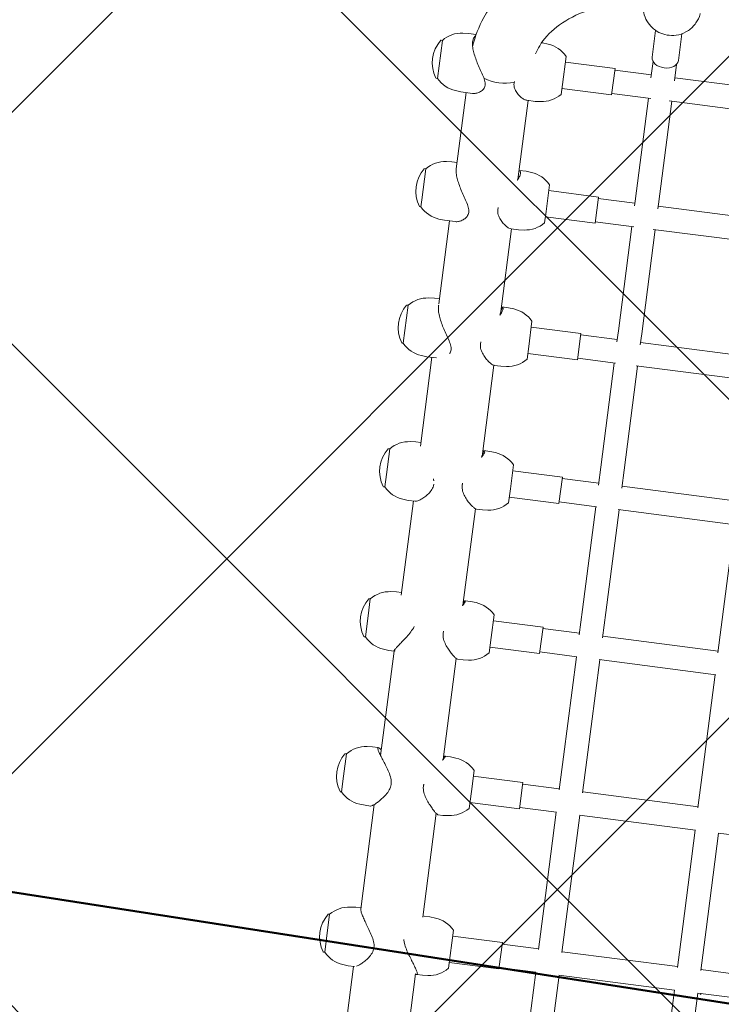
# Model space of a CAD drawing. Header units: metres. Extents: x 5509548 to 5517943, y 5680530 to 5684871.
# Tile 41 of 256: x 5516083.342 to 5516083.818, y 5683295.998 to 5683296.666. Entities that reach past the tile are written whole.
import ezdxf
from ezdxf import colors
from ezdxf.entities.mleader import LeaderData, LeaderLine
from ezdxf.math import Vec2, Vec3

# ---------------------------------------------------------------- set-up
doc = ezdxf.new("R2010")
doc.units = ezdxf.units.M
doc.layers.get('0').update_dxf_attribs({"linetype": 'CONTINUOUS', "lineweight": 18})
for name, color, linetype in [('A-Nasadzenia', 7, 'CONTINUOUS'), ('A-Nawierzchnie', 41, 'CONTINUOUS'), ('A-Plac-Zabaw', 81, 'CONTINUOUS'), ('org', 1, 'CONTINUOUS')]:
    doc.layers.add(name, color=color, linetype=linetype)
doc.styles.get("Standard").update_dxf_attribs({"font": 'simplex.shx'})

# ---------------------------------------------------------------- blocks, each defined once
blk = doc.blocks.new('A$C615C02F7')
at = {"lineweight": 0}
for p, q in [((1233.264488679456, 307.7746992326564), (1233.264488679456, 307.6853169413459)), ((1234.201008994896, 307.685316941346), (1233.264488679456, 307.685316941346)), ((1235.864488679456, 307.685316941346), (1234.201008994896, 307.685316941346)), ((1235.864488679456, 307.7746992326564), (1235.864488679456, 307.6853169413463)), ((1244.209283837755, 308.0346992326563), (1244.209283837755, 307.9453169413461)), ((1245.27351293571, 307.9453169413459), (1244.209283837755, 307.9453169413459)), ((1246.809283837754, 307.9453169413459), (1245.27351293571, 307.9453169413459)), ((1246.809283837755, 308.0346992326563), (1246.809283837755, 307.9453169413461)), ((1254.846270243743, 307.7746992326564), (1254.846270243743, 307.6853169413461)), ((1256.293264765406, 307.685316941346), (1254.846270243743, 307.685316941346)), ((1257.446270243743, 307.685316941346), (1256.293264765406, 307.685316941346)), ((1257.446270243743, 307.7746992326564), (1257.446270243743, 307.6853169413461)), ((1265.110968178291, 307.7746992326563), (1265.110968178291, 307.6853169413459)), ((1265.95732684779, 307.6853169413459), (1265.110968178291, 307.6853169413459)), ((1267.710968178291, 307.6853169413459), (1265.95732684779, 307.6853169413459)), ((1267.710968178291, 307.7746992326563), (1267.710968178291, 307.6853169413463)), ((1274.941154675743, 307.7746992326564), (1274.941154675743, 307.6853169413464)), ((1277.541154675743, 307.685316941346), (1274.941154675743, 307.685316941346)), ((1277.541154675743, 307.7746992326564), (1277.541154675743, 307.6853169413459)), ((1284.277240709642, 307.7746992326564), (1284.277240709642, 307.6853169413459)), ((1284.757330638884, 307.685316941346), (1284.277240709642, 307.685316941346)), ((1286.877240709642, 307.685316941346), (1284.757330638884, 307.685316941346)), ((1286.877240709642, 307.7746992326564), (1286.877240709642, 307.6853169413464)), ((1293.062632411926, 307.7746992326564), (1293.062632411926, 307.6853169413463)), ((1295.662632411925, 307.685316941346), (1293.062632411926, 307.685316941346)), ((1295.662632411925, 307.7746992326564), (1295.662632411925, 307.6853169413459)), ((1232.597426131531, 306.3617937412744), (1232.564488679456, 305.985316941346)), ((1236.531551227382, 306.3617937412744), (1236.564488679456, 305.985316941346)), ((1243.542221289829, 306.6217937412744), (1243.509283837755, 306.2453169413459)), ((1243.509283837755, 305.8658869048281), (1243.509283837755, 306.2453169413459)), ((1247.47634638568, 306.6217937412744), (1247.509283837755, 306.2453169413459)), ((1247.509283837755, 305.8658869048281), (1247.509283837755, 306.2453169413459)), ((1254.179207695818, 306.3617937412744), (1254.146270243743, 305.9853169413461)), ((1258.113332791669, 306.3617937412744), (1258.146270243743, 305.9853169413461)), ((1264.443905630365, 306.3617937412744), (1264.410968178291, 305.985316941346)), ((1268.378030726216, 306.3617937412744), (1268.410968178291, 305.985316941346)), ((1274.274092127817, 306.3617937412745), (1274.241154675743, 305.985316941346)), ((1278.208217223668, 306.3617937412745), (1278.241154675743, 305.985316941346)), ((1283.610178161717, 306.3617937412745), (1283.577240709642, 305.985316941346)), ((1287.544303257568, 306.3617937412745), (1287.577240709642, 305.985316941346)), ((1292.395569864, 306.3617937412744), (1292.362632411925, 305.9853169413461)), ((1296.329694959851, 306.3617937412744), (1296.362632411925, 305.9853169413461)), ((1232.564488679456, 305.6353169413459), (1225.337583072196, 305.6353169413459)), ((1232.564488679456, 305.5688316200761), (1232.564488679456, 305.985316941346)), ((1243.644857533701, 305.6353169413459), (1236.486692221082, 305.6353169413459)), ((1236.564488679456, 305.6353169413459), (1236.564488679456, 305.985316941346)), ((1254.146270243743, 305.6353169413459), (1246.992866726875, 305.6353169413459)), ((1254.146270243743, 305.6239232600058), (1254.146270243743, 305.985316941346)), ((1264.410968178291, 305.6353169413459), (1257.959515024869, 305.6353169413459)), ((1258.146270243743, 305.635316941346), (1258.146270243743, 305.985316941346)), ((1264.410968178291, 305.5243405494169), (1264.410968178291, 305.985316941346)), ((1274.241154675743, 305.6353169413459), (1268.153063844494, 305.6353169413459)), ((1268.410968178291, 305.6353169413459), (1268.410968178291, 305.985316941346)), ((1274.241154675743, 305.3311175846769), (1274.241154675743, 305.985316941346)), ((1283.577240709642, 305.6353169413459), (1277.901540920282, 305.6353169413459)), ((1278.241154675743, 305.635316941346), (1278.241154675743, 305.985316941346)), ((1283.577240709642, 305.248478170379), (1283.577240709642, 305.985316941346)), ((1292.362632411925, 305.6353169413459), (1287.145852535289, 305.6353169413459)), ((1287.577240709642, 305.635316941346), (1287.577240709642, 305.985316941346)), ((1292.362632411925, 305.1865380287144), (1292.362632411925, 305.985316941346)), ((1296.362632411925, 305.4573247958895), (1296.362632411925, 305.985316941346)), ((1225.265246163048, 301.3953169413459), (1232.595363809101, 301.3953169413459)), ((1236.486692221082, 301.3953169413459), (1243.586799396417, 301.3953169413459)), ((1247.270654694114, 301.3953169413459), (1254.186713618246, 301.3953169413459)), ((1257.828595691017, 301.3953169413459), (1264.42621788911, 301.3953169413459)), ((1268.004050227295, 301.3953169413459), (1274.243241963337, 301.3953169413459)), ((1274.241154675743, 301.3668652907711), (1274.241154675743, 300.9153169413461)), ((1277.735336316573, 301.3953169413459), (1283.577240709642, 301.3953169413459)), ((1278.241154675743, 301.3668652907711), (1278.241154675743, 300.9153169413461)), ((1283.577240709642, 301.4173151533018), (1283.577240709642, 300.9153169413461)), ((1286.963464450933, 301.3953169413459), (1292.362632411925, 301.3953169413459)), ((1287.577240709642, 301.395316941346), (1287.577240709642, 300.9153169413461)), ((1292.362632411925, 301.4769455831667), (1292.362632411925, 300.9153169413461)), ((1232.564488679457, 301.3044535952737), (1232.564488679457, 300.915316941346)), ((1232.597426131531, 300.5388401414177), (1232.564488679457, 300.915316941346)), ((1236.531551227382, 300.5388401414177), (1236.564488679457, 300.915316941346)), ((1236.564488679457, 301.3044535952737), (1236.564488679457, 300.915316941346)), ((1243.509283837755, 301.2754937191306), (1243.509283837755, 300.9153169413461)), ((1243.542221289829, 300.5388401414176), (1243.509283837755, 300.9153169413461)), ((1247.47634638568, 300.5388401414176), (1247.509283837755, 300.9153169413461)), ((1247.509283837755, 301.2754937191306), (1247.509283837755, 300.9153169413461)), ((1254.146270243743, 301.2955845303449), (1254.146270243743, 300.915316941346)), ((1254.179207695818, 300.5388401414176), (1254.146270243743, 300.915316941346)), ((1258.113332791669, 300.5388401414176), (1258.146270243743, 300.915316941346)), ((1258.146270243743, 301.2955845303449), (1258.146270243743, 300.915316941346)), ((1264.410968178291, 301.3261458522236), (1264.410968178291, 300.915316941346)), ((1264.443905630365, 300.5388401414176), (1264.410968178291, 300.915316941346)), ((1268.378030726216, 300.5388401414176), (1268.410968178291, 300.915316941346)), ((1268.410968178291, 301.3261458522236), (1268.410968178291, 300.915316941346)), ((1274.274092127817, 300.5388401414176), (1274.241154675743, 300.9153169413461)), ((1278.208217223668, 300.5388401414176), (1278.241154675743, 300.9153169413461)), ((1283.610178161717, 300.5388401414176), (1283.577240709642, 300.9153169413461)), ((1287.544303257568, 300.5388401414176), (1287.577240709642, 300.9153169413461)), ((1292.395569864, 300.5388401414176), (1292.362632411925, 300.9153169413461)), ((1296.329694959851, 300.5388401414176), (1296.362632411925, 300.9153169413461)), ((1296.362632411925, 300.9846767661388), (1296.362632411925, 300.9153169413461)), ((1233.264488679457, 299.215316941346), (1235.864488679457, 299.215316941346)), ((1233.664488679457, 295.8153169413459), (1233.664488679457, 299.215316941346)), ((1235.464488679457, 295.8153169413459), (1235.464488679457, 299.215316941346)), ((1244.209283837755, 299.215316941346), (1245.370341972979, 299.215316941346)), ((1244.609283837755, 295.8153169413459), (1244.609283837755, 299.215316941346)), ((1245.370341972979, 299.215316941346), (1246.809283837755, 299.215316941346)), ((1246.409283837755, 295.8153169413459), (1246.409283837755, 299.215316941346)), ((1254.846270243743, 299.215316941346), (1255.907190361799, 299.215316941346)), ((1255.246270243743, 295.8153169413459), (1255.246270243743, 299.215316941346)), ((1255.907190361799, 299.215316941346), (1257.446270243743, 299.215316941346)), ((1257.046270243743, 295.8153169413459), (1257.046270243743, 299.215316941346)), ((1265.110968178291, 299.215316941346), (1266.073199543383, 299.215316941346)), ((1265.510968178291, 295.8153169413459), (1265.510968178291, 299.215316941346)), ((1266.073199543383, 299.215316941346), (1267.710968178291, 299.215316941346)), ((1267.310968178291, 295.8153169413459), (1267.310968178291, 299.215316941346)), ((1274.941154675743, 299.2153169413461), (1275.806744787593, 299.2153169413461)), ((1275.341154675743, 295.8153169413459), (1275.341154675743, 299.2153169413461)), ((1275.806744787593, 299.2153169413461), (1277.541154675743, 299.2153169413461)), ((1277.141154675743, 295.8153169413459), (1277.141154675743, 299.2153169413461)), ((1284.277240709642, 299.215316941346), (1285.048822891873, 299.215316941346)), ((1284.677240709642, 295.8153169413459), (1284.677240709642, 299.215316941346)), ((1285.048822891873, 299.215316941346), (1286.877240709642, 299.215316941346)), ((1286.477240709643, 295.8153169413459), (1286.477240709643, 299.215316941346)), ((1293.062632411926, 299.2153169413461), (1293.743409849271, 299.2153169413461)), ((1293.462632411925, 295.8153169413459), (1293.462632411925, 299.2153169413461)), ((1293.743409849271, 299.2153169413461), (1295.662632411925, 299.2153169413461)), ((1295.262632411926, 295.8153169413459), (1295.262632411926, 299.2153169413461)), ((1233.664488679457, 295.8153169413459), (1235.464488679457, 295.8153169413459)), ((1233.764488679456, 293.3070202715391), (1233.764488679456, 295.815316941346)), ((1235.364488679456, 293.3153169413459), (1235.364488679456, 295.815316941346)), ((1244.609283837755, 295.8153169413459), (1246.409283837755, 295.8153169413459)), ((1244.709283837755, 293.2950724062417), (1244.709283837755, 295.815316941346)), ((1246.309283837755, 293.3153169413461), (1246.309283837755, 295.815316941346)), ((1255.246270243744, 295.8153169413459), (1257.046270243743, 295.8153169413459)), ((1255.346270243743, 293.2775231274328), (1255.346270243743, 295.815316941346)), ((1256.946270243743, 293.3153169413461), (1256.946270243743, 295.815316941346)), ((1265.510968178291, 295.8153169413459), (1267.310968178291, 295.8153169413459)), ((1265.610968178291, 293.2540401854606), (1265.610968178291, 295.815316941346)), ((1267.210968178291, 293.315316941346), (1267.210968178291, 295.815316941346)), ((1275.341154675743, 295.8153169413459), (1277.141154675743, 295.8153169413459)), ((1275.441154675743, 293.2242098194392), (1275.441154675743, 295.815316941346)), ((1277.041154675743, 293.315316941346), (1277.041154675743, 295.815316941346)), ((1284.677240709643, 295.8153169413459), (1286.477240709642, 295.8153169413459)), ((1284.777240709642, 293.1874777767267), (1284.777240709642, 295.815316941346)), ((1286.377240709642, 293.315316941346), (1286.377240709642, 295.815316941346)), ((1293.462632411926, 295.8153169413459), (1295.262632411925, 295.8153169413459)), ((1293.562632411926, 293.1379912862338), (1293.562632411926, 295.815316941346)), ((1295.162632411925, 293.315316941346), (1295.162632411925, 295.815316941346)), ((1296.350298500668, 293.415316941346), (1298.190310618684, 293.415316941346)), ((1227.481897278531, 293.315316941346), (1233.764488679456, 293.315316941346)), ((1235.308799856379, 293.315316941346), (1238.109825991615, 293.315316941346)), ((1238.109825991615, 293.315316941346), (1244.709283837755, 293.315316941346)), ((1246.232725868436, 293.315316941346), (1248.497168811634, 293.315316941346)), ((1248.497168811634, 293.315316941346), (1255.346270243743, 293.315316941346)), ((1256.846540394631, 293.315316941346), (1258.586315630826, 293.315316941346)), ((1258.586315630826, 293.315316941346), (1265.610968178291, 293.315316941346)), ((1267.086142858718, 293.315316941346), (1268.321310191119, 293.315316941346)), ((1268.321310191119, 293.315316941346), (1275.441154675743, 293.315316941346)), ((1276.889670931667, 293.315316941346), (1277.648160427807, 293.315316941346)), ((1277.648160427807, 293.315316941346), (1284.777240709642, 293.315316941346)), ((1286.197876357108, 293.315316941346), (1286.515137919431, 293.315316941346)), ((1286.515137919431, 293.315316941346), (1293.562632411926, 293.315316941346)), ((1294.951973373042, 293.315316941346), (1296.071154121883, 293.315316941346)), ((1227.481897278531, 291.715316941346), (1233.764488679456, 291.715316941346)), ((1233.764488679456, 283.8070202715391), (1233.764488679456, 291.7236136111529)), ((1235.308799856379, 291.715316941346), (1238.109825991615, 291.715316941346)), ((1235.364488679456, 283.8153169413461), (1235.364488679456, 291.715316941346)), ((1238.109825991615, 291.715316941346), (1244.709283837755, 291.715316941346)), ((1244.709283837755, 283.7950724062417), (1244.709283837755, 291.7355614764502)), ((1246.232725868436, 291.715316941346), (1248.497168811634, 291.715316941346)), ((1246.309283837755, 283.815316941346), (1246.309283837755, 291.715316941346)), ((1248.497168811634, 291.715316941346), (1255.346270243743, 291.715316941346)), ((1255.346270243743, 283.7775231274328), (1255.346270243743, 291.7531107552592)), ((1256.846540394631, 291.715316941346), (1258.586315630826, 291.715316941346)), ((1256.946270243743, 283.8153169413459), (1256.946270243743, 291.715316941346)), ((1258.586315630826, 291.715316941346), (1265.610968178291, 291.715316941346)), ((1265.610968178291, 283.7540401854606), (1265.610968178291, 291.7765936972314)), ((1267.086142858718, 291.715316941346), (1268.321310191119, 291.715316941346)), ((1267.210968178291, 283.815316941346), (1267.210968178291, 291.715316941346)), ((1268.321310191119, 291.715316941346), (1275.441154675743, 291.715316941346)), ((1275.441154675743, 283.7242098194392), (1275.441154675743, 291.8064240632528)), ((1276.889670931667, 291.715316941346), (1277.648160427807, 291.715316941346)), ((1277.041154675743, 283.815316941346), (1277.041154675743, 291.715316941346)), ((1277.648160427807, 291.715316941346), (1284.777240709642, 291.715316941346)), ((1284.777240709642, 283.6874777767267), (1284.777240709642, 291.8431561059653)), ((1286.197876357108, 291.715316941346), (1286.515137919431, 291.715316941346)), ((1286.377240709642, 283.815316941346), (1286.377240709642, 291.7153169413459)), ((1286.515137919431, 291.715316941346), (1293.562632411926, 291.715316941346)), ((1293.562632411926, 283.6379912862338), (1293.562632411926, 291.8926425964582)), ((1294.951973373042, 291.715316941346), (1296.071154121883, 291.715316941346)), ((1295.162632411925, 283.815316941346), (1295.162632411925, 291.715316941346)), ((1296.350298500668, 291.615316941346), (1298.190310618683, 291.615316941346)), ((1227.481897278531, 283.815316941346), (1233.764488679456, 283.815316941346)), ((1235.308799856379, 283.815316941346), (1238.109825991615, 283.815316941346)), ((1238.109825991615, 283.815316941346), (1244.709283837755, 283.815316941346)), ((1246.232725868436, 283.815316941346), (1248.497168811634, 283.815316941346)), ((1248.497168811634, 283.815316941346), (1255.346270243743, 283.815316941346)), ((1256.846540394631, 283.815316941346), (1258.586315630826, 283.815316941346)), ((1258.586315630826, 283.815316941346), (1265.610968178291, 283.815316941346)), ((1227.481897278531, 282.215316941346), (1233.764488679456, 282.215316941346)), ((1233.764488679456, 274.3070202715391), (1233.764488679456, 282.2236136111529)), ((1235.308799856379, 282.215316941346), (1238.109825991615, 282.215316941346)), ((1235.364488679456, 274.315316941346), (1235.364488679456, 282.215316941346)), ((1238.109825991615, 282.215316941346), (1244.709283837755, 282.215316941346)), ((1244.709283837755, 274.2950724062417), (1244.709283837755, 282.2355614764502))]:
    blk.add_line(p, q, dxfattribs=at)
for centre, radius, start, end in [((1234.564488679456, 305.8728169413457), 2.312500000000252, 56.05875755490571, 123.9412424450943), ((1244.229283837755, 308.0346992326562), 0.02000000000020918, 123.9412424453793, 179.9999999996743), ((1245.509283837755, 306.1328169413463), 2.312499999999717, 56.05875755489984, 123.9412424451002), ((1246.789283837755, 308.0346992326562), 0.02000000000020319, 3.256887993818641e-10, 56.0587575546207), ((1256.146270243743, 305.8728169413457), 2.312500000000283, 56.05875755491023, 123.9412424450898), ((1266.410968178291, 305.8728169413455), 2.31250000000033, 56.05875755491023, 123.9412424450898), ((1276.241154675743, 305.8728169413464), 2.31249999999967, 56.05875755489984, 123.9412424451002), ((1285.577240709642, 305.8728169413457), 2.312500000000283, 56.05875755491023, 123.9412424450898), ((1294.362632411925, 305.8728169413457), 2.312500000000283, 56.05875755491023, 123.9412424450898), ((1234.589815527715, 306.1874822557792), 2.000000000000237, 131.5033183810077, 175.0000000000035), ((1233.284488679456, 307.7746992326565), 0.01999999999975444, 123.9412424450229, 180.0000000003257), ((1235.844488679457, 307.7746992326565), 0.01999999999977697, 359.9999999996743, 56.05875755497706), ((1234.539161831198, 306.1874822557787), 2.000000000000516, 5.000000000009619, 48.49668161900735), ((1245.534610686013, 306.4474822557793), 2.000000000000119, 131.5033183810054, 175.0000000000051), ((1245.483956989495, 306.4474822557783), 2.000000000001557, 5.000000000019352, 48.49668161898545), ((1256.171597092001, 306.1874822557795), 1.999999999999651, 131.5033183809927, 175.0000000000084), ((1254.866270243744, 307.7746992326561), 0.02000000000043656, 123.9412424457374, 179.9999999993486), ((1257.426270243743, 307.7746992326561), 0.02000000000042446, 6.513775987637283e-10, 56.05875755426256), ((1256.120943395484, 306.1874822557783), 2.000000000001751, 5.00000000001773, 48.49668161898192), ((1266.436295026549, 306.1874822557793), 2.000000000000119, 131.5033183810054, 175.0000000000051), ((1265.130968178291, 307.7746992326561), 0.02000000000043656, 123.9412424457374, 179.9999999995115), ((1267.69096817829, 307.7746992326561), 0.02000000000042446, 4.885331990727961e-10, 56.05875755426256), ((1266.385641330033, 306.1874822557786), 2.000000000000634, 5.000000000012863, 48.49668161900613), ((1276.266481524, 306.1874822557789), 1.999999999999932, 131.5033183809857, 174.999999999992), ((1274.961154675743, 307.7746992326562), 0.02000000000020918, 123.9412424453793, 179.9999999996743), ((1277.521154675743, 307.7746992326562), 0.02000000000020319, 3.256887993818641e-10, 56.0587575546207), ((1276.215827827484, 306.1874822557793), 2.000000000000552, 4.999999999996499, 48.49668161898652), ((1285.602567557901, 306.1874822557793), 2.000000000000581, 131.5033183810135, 175.0000000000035), ((1284.297240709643, 307.7746992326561), 0.02000000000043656, 123.9412424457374, 179.9999999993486), ((1286.857240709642, 307.7746992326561), 0.02000000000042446, 6.513775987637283e-10, 56.05875755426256), ((1285.551913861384, 306.1874822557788), 2.000000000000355, 5.000000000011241, 48.49668161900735), ((1294.387959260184, 306.1874822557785), 2.000000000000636, 131.5033183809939, 174.9999999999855), ((1293.082632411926, 307.7746992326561), 0.02000000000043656, 123.9412424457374, 179.9999999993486), ((1295.642632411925, 307.7746992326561), 0.02000000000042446, 6.513775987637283e-10, 56.05875755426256), ((1294.337305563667, 306.1874822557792), 2.000000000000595, 4.999999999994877, 48.49668161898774), ((1234.589815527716, 300.7131516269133), 2.000000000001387, 185.000000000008, 228.4966816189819), ((1234.539161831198, 300.7131516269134), 2.000000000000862, 311.5033183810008, 354.9999999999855), ((1245.534610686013, 300.7131516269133), 2.000000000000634, 185.0000000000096, 228.4966816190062), ((1245.483956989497, 300.7131516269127), 2.000000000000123, 311.5033183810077, 355.0000000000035), ((1256.171597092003, 300.7131516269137), 2.000000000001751, 185.0000000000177, 228.4966816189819), ((1256.120943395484, 300.7131516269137), 2.000000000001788, 311.5033183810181, 354.9999999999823), ((1266.43629502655, 300.7131516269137), 2.000000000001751, 185.0000000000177, 228.4966816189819), ((1266.385641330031, 300.7131516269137), 2.000000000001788, 311.5033183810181, 354.9999999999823), ((1276.266481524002, 300.7131516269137), 2.000000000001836, 185.0000000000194, 228.4966816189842), ((1276.215827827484, 300.7131516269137), 2.000000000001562, 311.5033183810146, 354.9999999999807), ((1285.602567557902, 300.7131516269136), 2.000000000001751, 185.0000000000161, 228.4966816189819), ((1285.551913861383, 300.7131516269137), 2.000000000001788, 311.5033183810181, 354.9999999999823), ((1294.387959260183, 300.7131516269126), 1.999999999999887, 184.9999999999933, 228.4966816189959), ((1294.337305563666, 300.7131516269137), 2.000000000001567, 311.5033183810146, 354.9999999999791), ((1223.231185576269, 273.5153169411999), 13.50000000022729, 38.71701698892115, 40.12403459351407)]:
    blk.add_arc(centre, radius, start, end, dxfattribs=at)
at = {"lineweight": 0, "extrusion": (0, 0, -1)}
for centre, major_axis, ratio, start_param, end_param in [((1294.731185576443, 303.5153169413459), (1.991740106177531e-13, 2.119999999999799), 0.6770245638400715, -2.080085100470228, -1.056445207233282), ((1294.731185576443, 303.515316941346), (6.616929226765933e-14, 2.120000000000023), 0.6770245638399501, -2.080085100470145, -1.056445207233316), ((1296.350298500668, 292.5153169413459), (0, -0.8999999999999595), 0.6770245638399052, 1.014105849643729e-13, 3.141592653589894)]:
    blk.add_ellipse(centre, major_axis=major_axis, ratio=ratio, start_param=start_param, end_param=end_param, dxfattribs=at)
at = {"lineweight": 0}
for points, knots in [([(1234.005289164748, 304.4160933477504), (1233.867103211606, 304.4160933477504), (1233.740683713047, 304.4465894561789), (1233.506035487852, 304.5428222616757), (1233.397724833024, 304.6081190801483), (1233.197635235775, 304.7520878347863), (1233.106146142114, 304.8307548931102), (1232.942979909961, 304.98663921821), (1232.871396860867, 305.0639095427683), (1232.75504901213, 305.2020740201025), (1232.704887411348, 305.2685622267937), (1232.642193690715, 305.3646731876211), (1232.622731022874, 305.397950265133), (1232.607195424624, 305.428649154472)], [0, 0, 0, 0, 0.4317786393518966, 0.4317786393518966, 0.8635572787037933, 0.8635572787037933, 1.29533591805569, 1.29533591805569, 1.727114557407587, 1.727114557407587, 2.13077413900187, 2.13077413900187, 2.362994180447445, 2.362994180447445, 2.362994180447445, 2.362994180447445]), ([(1236.485724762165, 305.6353140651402), (1236.485391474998, 305.6353159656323), (1236.485057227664, 305.635316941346), (1236.447100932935, 305.635316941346), (1236.395678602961, 305.6230302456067), (1236.268291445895, 305.5743205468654), (1236.192347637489, 305.5379210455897), (1236.02279854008, 305.4460916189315), (1235.929017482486, 305.3905856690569), (1235.732266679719, 305.2685622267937), (1235.629294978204, 305.2020740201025), (1235.417340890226, 305.0639095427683), (1235.300149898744, 304.98663921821), (1235.056786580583, 304.8307548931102), (1234.930674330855, 304.7520878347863), (1234.673936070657, 304.6081190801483), (1234.543565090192, 304.5428222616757), (1234.278418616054, 304.4465894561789), (1234.14347511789, 304.4160933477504), (1234.005289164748, 304.4160933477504)], [10.02166149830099, 10.02166149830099, 10.02166149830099, 10.02166149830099, 10.02525865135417, 10.02525865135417, 10.42891823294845, 10.42891823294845, 10.83257781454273, 10.83257781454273, 11.23623739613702, 11.23623739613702, 11.6398969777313, 11.6398969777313, 12.0716756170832, 12.0716756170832, 12.5034542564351, 12.5034542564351, 12.93523289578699, 12.93523289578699, 13.36701153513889, 13.36701153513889, 13.36701153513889, 13.36701153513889]), ([(1245.14655937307, 304.6760933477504), (1245.005019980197, 304.6760933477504), (1244.873931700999, 304.7065894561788), (1244.627861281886, 304.8028222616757), (1244.512779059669, 304.8681190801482), (1244.297194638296, 305.0120878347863), (1244.196982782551, 305.0907548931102), (1244.014795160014, 305.24663921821), (1243.932909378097, 305.3239095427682), (1243.795782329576, 305.4620740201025), (1243.734485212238, 305.5285622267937), (1243.630954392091, 305.6505856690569), (1243.588727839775, 305.7060916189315), (1243.529582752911, 305.7979210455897), (1243.512624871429, 305.8343205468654), (1243.509434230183, 305.8612080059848), (1243.509286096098, 305.8636101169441), (1243.509283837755, 305.8658869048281)], [0, 0, 0, 0, 0.4317786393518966, 0.4317786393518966, 0.8635572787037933, 0.8635572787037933, 1.29533591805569, 1.29533591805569, 1.727114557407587, 1.727114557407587, 2.13077413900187, 2.13077413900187, 2.534433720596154, 2.534433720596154, 2.938093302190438, 2.938093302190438, 2.980069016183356, 2.980069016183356, 2.980069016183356, 2.980069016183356]), ([(1247.373710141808, 305.6353169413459), (1247.408415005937, 305.6783911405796), (1247.437414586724, 305.7178522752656), (1247.488984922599, 305.7979210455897), (1247.50594280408, 305.8343205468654), (1247.511723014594, 305.8830302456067), (1247.500519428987, 305.8953169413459), (1247.451713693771, 305.8953169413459), (1247.41338498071, 305.8830302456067), (1247.310904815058, 305.8343205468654), (1247.246775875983, 305.7979210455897), (1247.098824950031, 305.7060916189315), (1247.014854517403, 305.6505856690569), (1246.835331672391, 305.5285622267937), (1246.739779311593, 305.4620740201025), (1246.540637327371, 305.3239095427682), (1246.429167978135, 305.24663921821), (1246.194960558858, 305.0907548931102), (1246.072290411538, 305.0120878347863), (1245.819960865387, 304.8681190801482), (1245.690569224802, 304.8028222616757), (1245.424716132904, 304.7065894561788), (1245.288098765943, 304.6760933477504), (1245.14655937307, 304.6760933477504)], [8.917673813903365, 8.917673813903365, 8.917673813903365, 8.917673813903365, 9.217939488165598, 9.217939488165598, 9.621599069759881, 9.621599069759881, 10.02525865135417, 10.02525865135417, 10.42891823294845, 10.42891823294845, 10.83257781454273, 10.83257781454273, 11.23623739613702, 11.23623739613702, 11.6398969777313, 11.6398969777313, 12.0716756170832, 12.0716756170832, 12.5034542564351, 12.5034542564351, 12.93523289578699, 12.93523289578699, 13.36701153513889, 13.36701153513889, 13.36701153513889, 13.36701153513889]), ([(1255.97291890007, 304.490094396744), (1255.968629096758, 304.4916129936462), (1255.964344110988, 304.4931502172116), (1255.827676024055, 304.5428222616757), (1255.699714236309, 304.6081190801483), (1255.451883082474, 304.7520878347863), (1255.332288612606, 304.8307548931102), (1255.105721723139, 304.98663921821), (1254.998822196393, 305.0639095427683), (1254.809616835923, 305.2020740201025), (1254.719702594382, 305.2685622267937), (1254.553022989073, 305.390585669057), (1254.476259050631, 305.4460916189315), (1254.343956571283, 305.5379210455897), (1254.288289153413, 305.5743205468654), (1254.203454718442, 305.6230302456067), (1254.174311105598, 305.635316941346), (1254.143882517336, 305.635316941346), (1254.142144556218, 305.6230302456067), (1254.158531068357, 305.5905118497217), (1254.164216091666, 305.5809950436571), (1254.171379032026, 305.5702465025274)], [0.4178188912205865, 0.4178188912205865, 0.4178188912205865, 0.4178188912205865, 0.4317786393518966, 0.4317786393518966, 0.8635572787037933, 0.8635572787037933, 1.29533591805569, 1.29533591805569, 1.727114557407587, 1.727114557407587, 2.13077413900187, 2.13077413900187, 2.534433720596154, 2.534433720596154, 2.938093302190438, 2.938093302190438, 3.341752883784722, 3.341752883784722, 3.745412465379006, 3.745412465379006, 3.880715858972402, 3.880715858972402, 3.880715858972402, 3.880715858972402]), ([(1265.713058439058, 304.4160933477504), (1265.578179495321, 304.4160933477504), (1265.455944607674, 304.4465894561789), (1265.231059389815, 304.5428222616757), (1265.128340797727, 304.6081190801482), (1264.940743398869, 304.7520878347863), (1264.856152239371, 304.8307548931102), (1264.707796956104, 304.98663921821), (1264.644129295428, 305.0639095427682), (1264.543567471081, 305.2020740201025), (1264.501788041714, 305.2685622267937), (1264.440028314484, 305.3905856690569), (1264.420058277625, 305.4460916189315), (1264.411798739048, 305.5033747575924), (1264.410978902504, 305.514159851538), (1264.410968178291, 305.5243405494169)], [0, 0, 0, 0, 0.4317786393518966, 0.4317786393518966, 0.8635572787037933, 0.8635572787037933, 1.29533591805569, 1.29533591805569, 1.727114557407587, 1.727114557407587, 2.13077413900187, 2.13077413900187, 2.534433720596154, 2.534433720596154, 2.634379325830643, 2.634379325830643, 2.634379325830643, 2.634379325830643]), ([(1277.822241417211, 305.630986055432), (1277.793611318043, 305.6338593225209), (1277.763804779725, 305.635316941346), (1277.643314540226, 305.635316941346), (1277.542071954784, 305.6230302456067), (1277.323446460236, 305.5743205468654), (1277.206075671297, 305.5379210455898), (1276.964464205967, 305.4460916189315), (1276.839951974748, 305.390585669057), (1276.593064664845, 305.2685622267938), (1276.470679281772, 305.2020740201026), (1276.229276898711, 305.0639095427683), (1276.101625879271, 304.98663921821), (1275.848190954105, 304.8307548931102), (1275.722426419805, 304.7520878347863), (1275.477502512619, 304.6081190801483), (1275.358513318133, 304.5428222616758), (1275.128047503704, 304.4465894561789), (1275.016371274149, 304.4160933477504), (1274.807916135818, 304.4160933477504), (1274.720990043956, 304.4431412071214), (1274.645302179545, 304.4864812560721)], [3.202719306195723, 3.202719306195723, 3.202719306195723, 3.202719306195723, 3.341752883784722, 3.341752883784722, 3.745412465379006, 3.745412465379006, 4.14907204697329, 4.14907204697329, 4.552731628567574, 4.552731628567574, 4.956391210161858, 4.956391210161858, 5.388169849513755, 5.388169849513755, 5.819948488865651, 5.819948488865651, 6.251727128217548, 6.251727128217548, 6.683505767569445, 6.683505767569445, 7.09014136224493, 7.09014136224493, 7.09014136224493, 7.09014136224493]), ([(1287.137730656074, 305.6352768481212), (1287.134928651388, 305.6353033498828), (1287.132116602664, 305.635316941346), (1287.044431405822, 305.635316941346), (1286.947602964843, 305.6230302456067), (1286.736747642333, 305.5743205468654), (1286.62273395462, 305.5379210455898), (1286.386608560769, 305.4460916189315), (1286.264233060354, 305.390585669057), (1286.020418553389, 305.2685622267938), (1285.898970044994, 305.2020740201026), (1285.658462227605, 305.0639095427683), (1285.530733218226, 304.98663921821), (1285.275990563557, 304.8307548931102), (1285.149000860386, 304.7520878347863), (1284.900490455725, 304.6081190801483), (1284.779150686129, 304.5428222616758), (1284.542770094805, 304.4465894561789), (1284.4275311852, 304.4160933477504), (1284.315840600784, 304.4160933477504)], [10.01183314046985, 10.01183314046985, 10.01183314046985, 10.01183314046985, 10.02525865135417, 10.02525865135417, 10.42891823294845, 10.42891823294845, 10.83257781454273, 10.83257781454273, 11.23623739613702, 11.23623739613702, 11.6398969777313, 11.6398969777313, 12.0716756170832, 12.0716756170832, 12.5034542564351, 12.5034542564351, 12.93523289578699, 12.93523289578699, 13.36701153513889, 13.36701153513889, 13.36701153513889, 13.36701153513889]), ([(1296.264805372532, 305.4781773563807), (1296.260765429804, 305.4828752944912), (1296.256599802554, 305.4874872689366), (1296.208656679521, 305.5379210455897), (1296.151430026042, 305.5743205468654), (1296.012349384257, 305.6230302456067), (1295.930470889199, 305.635316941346), (1295.74904335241, 305.635316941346), (1295.646793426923, 305.6230302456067), (1295.426407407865, 305.5743205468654), (1295.308283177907, 305.5379210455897), (1295.065456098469, 305.4460916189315), (1294.940479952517, 305.3905856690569), (1294.692946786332, 305.2685622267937), (1294.57037927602, 305.2020740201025), (1294.32884208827, 305.0639095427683), (1294.201249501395, 304.98663921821), (1293.948201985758, 304.8307548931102), (1293.822765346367, 304.7520878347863), (1293.578762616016, 304.6081190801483), (1293.46036411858, 304.5428222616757), (1293.231363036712, 304.4465894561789), (1293.120560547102, 304.4160933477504), (1292.907963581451, 304.4160933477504), (1292.817714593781, 304.4465894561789), (1292.662252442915, 304.5428222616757), (1292.5970469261, 304.6081190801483), (1292.48963833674, 304.7520878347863), (1292.447686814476, 304.8307548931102), (1292.38801459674, 304.98663921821), (1292.37039420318, 305.0639095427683), (1292.363341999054, 305.1524353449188), (1292.362641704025, 305.169536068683), (1292.362632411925, 305.1865380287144)], [2.494704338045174, 2.494704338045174, 2.494704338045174, 2.494704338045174, 2.534433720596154, 2.534433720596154, 2.938093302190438, 2.938093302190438, 3.341752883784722, 3.341752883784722, 3.745412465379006, 3.745412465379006, 4.14907204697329, 4.14907204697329, 4.552731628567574, 4.552731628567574, 4.956391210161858, 4.956391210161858, 5.388169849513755, 5.388169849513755, 5.819948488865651, 5.819948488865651, 6.251727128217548, 6.251727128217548, 6.683505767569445, 6.683505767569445, 7.115284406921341, 7.115284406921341, 7.547063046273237, 7.547063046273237, 7.978841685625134, 7.978841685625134, 8.41062032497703, 8.41062032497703, 8.514130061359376, 8.514130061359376, 8.514130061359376, 8.514130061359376]), ([(1295.517107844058, 305.5942624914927), (1296.214845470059, 305.5212331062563), (1296.90260698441, 305.3504112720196), (1298.497738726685, 304.7217015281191), (1299.370740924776, 304.1727881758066), (1300.97137866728, 302.7595216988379), (1301.686384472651, 301.8766882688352), (1302.860353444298, 299.9057029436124), (1303.319841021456, 298.8170857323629), (1303.930938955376, 296.652149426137), (1304.110648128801, 295.5873596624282), (1304.179120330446, 294.5118963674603)], [0.0768781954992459, 0.0768781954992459, 0.0768781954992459, 0.0768781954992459, 0.2823252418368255, 0.2823252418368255, 0.5762406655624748, 0.5762406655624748, 0.8903999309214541, 0.8903999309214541, 1.204559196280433, 1.204559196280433, 1.48450158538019, 1.48450158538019, 1.48450158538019, 1.48450158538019]), ([(1284.315840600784, 304.4160933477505), (1284.204150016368, 304.4160933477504), (1284.108138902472, 304.4465894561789), (1283.940553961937, 304.5428222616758), (1283.86897621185, 304.6081190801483), (1283.748249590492, 304.7520878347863), (1283.699360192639, 304.8307548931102), (1283.625520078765, 304.98663921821), (1283.600670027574, 305.0639095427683), (1283.580972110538, 305.1734443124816), (1283.5772736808, 305.2114839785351), (1283.577240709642, 305.248478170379)], [0, 0, 0, 0, 0.4317786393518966, 0.4317786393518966, 0.8635572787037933, 0.8635572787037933, 1.29533591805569, 1.29533591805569, 1.727114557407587, 1.727114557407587, 1.957659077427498, 1.957659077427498, 1.957659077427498, 1.957659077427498]), ([(1232.598706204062, 301.4015123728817), (1232.575416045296, 301.3589445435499), (1232.563650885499, 301.3250416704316), (1232.56546931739, 301.2776036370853), (1232.58051113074, 301.265316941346), (1232.636731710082, 301.265316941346), (1232.678747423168, 301.2776036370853), (1232.788271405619, 301.3263133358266), (1232.855757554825, 301.3627128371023), (1233.009877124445, 301.4545422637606), (1233.096666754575, 301.5100482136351), (1233.281173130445, 301.6320716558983), (1233.378890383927, 301.6985598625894), (1233.581805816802, 301.8367243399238), (1233.694983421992, 301.913994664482), (1233.931981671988, 302.0698789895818), (1234.05573651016, 302.1485460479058), (1234.309552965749, 302.2925148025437), (1234.439350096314, 302.3578116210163), (1234.649524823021, 302.4338684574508), (1234.727856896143, 302.4558674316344), (1234.807519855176, 302.4694428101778)], [2.555510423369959, 2.555510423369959, 2.555510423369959, 2.555510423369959, 2.938093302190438, 2.938093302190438, 3.341752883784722, 3.341752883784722, 3.745412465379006, 3.745412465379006, 4.14907204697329, 4.14907204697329, 4.552731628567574, 4.552731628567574, 4.956391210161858, 4.956391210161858, 5.388169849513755, 5.388169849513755, 5.819948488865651, 5.819948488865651, 6.251727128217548, 6.251727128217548, 6.502454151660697, 6.502454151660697, 6.502454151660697, 6.502454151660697]), ([(1243.509283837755, 301.2754937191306), (1243.509320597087, 301.2816299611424), (1243.512392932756, 301.2904459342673), (1243.531710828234, 301.3263133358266), (1243.558802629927, 301.3627128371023), (1243.637326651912, 301.4545422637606), (1243.688821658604, 301.5100482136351), (1243.809519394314, 301.6320716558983), (1243.878716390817, 301.6985598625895), (1244.030433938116, 301.8367243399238), (1244.119461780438, 301.913994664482), (1244.314629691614, 302.0698789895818), (1244.420683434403, 302.1485460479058), (1244.646395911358, 302.2925148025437), (1244.765765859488, 302.3578116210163), (1245.018724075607, 302.4540444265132), (1245.152425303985, 302.4845405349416), (1245.295527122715, 302.4845405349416)], [10.23810810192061, 10.23810810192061, 10.23810810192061, 10.23810810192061, 10.42891823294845, 10.42891823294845, 10.83257781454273, 10.83257781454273, 11.23623739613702, 11.23623739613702, 11.6398969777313, 11.6398969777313, 12.0716756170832, 12.0716756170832, 12.5034542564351, 12.5034542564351, 12.93523289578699, 12.93523289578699, 13.36701153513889, 13.36701153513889, 13.36701153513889, 13.36701153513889]), ([(1254.146270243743, 301.2955845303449), (1254.146271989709, 301.2976113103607), (1254.146386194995, 301.2997345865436), (1254.149155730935, 301.3263133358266), (1254.165763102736, 301.3627128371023), (1254.224235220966, 301.4545422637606), (1254.266138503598, 301.5100482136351), (1254.369068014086, 301.6320716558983), (1254.430087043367, 301.6985598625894), (1254.56669807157, 301.8367243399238), (1254.648329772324, 301.913994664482), (1254.83005225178, 302.0698789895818), (1254.930052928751, 302.1485460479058), (1255.145267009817, 302.2925148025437), (1255.26019004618, 302.3578116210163), (1255.505998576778, 302.4540444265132), (1255.636983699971, 302.4845405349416), (1255.778455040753, 302.4845405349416)], [10.39205910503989, 10.39205910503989, 10.39205910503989, 10.39205910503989, 10.42891823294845, 10.42891823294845, 10.83257781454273, 10.83257781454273, 11.23623739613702, 11.23623739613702, 11.6398969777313, 11.6398969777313, 12.0716756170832, 12.0716756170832, 12.5034542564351, 12.5034542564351, 12.93523289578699, 12.93523289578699, 13.36701153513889, 13.36701153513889, 13.36701153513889, 13.36701153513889]), ([(1264.410968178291, 301.3261458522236), (1264.411014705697, 301.348262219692), (1264.417969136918, 301.3760497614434), (1264.45050638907, 301.4545422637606), (1264.482563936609, 301.5100482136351), (1264.567101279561, 301.6320716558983), (1264.619572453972, 301.6985598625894), (1264.740248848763, 301.8367243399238), (1264.813989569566, 301.913994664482), (1264.981165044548, 302.0698789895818), (1265.074506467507, 302.1485460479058), (1265.277917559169, 302.2925148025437), (1265.387697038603, 302.3578116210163), (1265.624865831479, 302.4540444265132), (1265.75234083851, 302.4845405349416), (1265.891324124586, 302.4845405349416)], [10.54616991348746, 10.54616991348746, 10.54616991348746, 10.54616991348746, 10.83257781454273, 10.83257781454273, 11.23623739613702, 11.23623739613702, 11.6398969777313, 11.6398969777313, 12.0716756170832, 12.0716756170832, 12.5034542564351, 12.5034542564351, 12.93523289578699, 12.93523289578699, 13.36701153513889, 13.36701153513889, 13.36701153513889, 13.36701153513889]), ([(1274.241154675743, 301.3668652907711), (1274.241172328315, 301.3797352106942), (1274.242598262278, 301.3936769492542), (1274.254150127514, 301.4545422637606), (1274.276167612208, 301.5100482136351), (1274.341800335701, 301.6320716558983), (1274.385405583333, 301.6985598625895), (1274.489415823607, 301.8367243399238), (1274.554818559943, 301.9139946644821), (1274.706433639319, 302.0698789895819), (1274.792549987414, 302.1485460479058), (1274.982925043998, 302.2925148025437), (1275.086895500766, 302.3578116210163), (1275.313986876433, 302.4540444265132), (1275.437179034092, 302.4845405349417), (1275.572831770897, 302.4845405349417)], [10.70113948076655, 10.70113948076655, 10.70113948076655, 10.70113948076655, 10.83257781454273, 10.83257781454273, 11.23623739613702, 11.23623739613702, 11.6398969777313, 11.6398969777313, 12.0716756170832, 12.0716756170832, 12.5034542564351, 12.5034542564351, 12.93523289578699, 12.93523289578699, 13.36701153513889, 13.36701153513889, 13.36701153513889, 13.36701153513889]), ([(1283.577240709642, 301.4173151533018), (1283.577257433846, 301.4614771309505), (1283.589024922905, 301.5138478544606), (1283.63391251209, 301.6320716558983), (1283.668387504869, 301.6985598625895), (1283.755101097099, 301.8367243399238), (1283.811769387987, 301.913994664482), (1283.946905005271, 302.0698789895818), (1284.0252742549, 302.1485460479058), (1284.201459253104, 302.2925148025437), (1284.29899043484, 302.3578116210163), (1284.514627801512, 302.4540444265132), (1284.632790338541, 302.4845405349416), (1284.764290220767, 302.4845405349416)], [10.85771661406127, 10.85771661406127, 10.85771661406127, 10.85771661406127, 11.23623739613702, 11.23623739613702, 11.6398969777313, 11.6398969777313, 12.0716756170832, 12.0716756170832, 12.5034542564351, 12.5034542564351, 12.93523289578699, 12.93523289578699, 13.36701153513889, 13.36701153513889, 13.36701153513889, 13.36701153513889]), ([(1292.362632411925, 301.4769455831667), (1292.362665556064, 301.5062606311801), (1292.366456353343, 301.5378443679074), (1292.387110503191, 301.6320716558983), (1292.412246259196, 301.6985598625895), (1292.481137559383, 301.8367243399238), (1292.528727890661, 301.913994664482), (1292.646564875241, 302.0698789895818), (1292.716711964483, 302.1485460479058), (1292.877638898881, 302.2925148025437), (1292.96813958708, 302.3578116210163), (1293.171015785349, 302.4540444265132), (1293.28343241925, 302.4845405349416), (1293.409982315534, 302.4845405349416)], [11.0164799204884, 11.0164799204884, 11.0164799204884, 11.0164799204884, 11.23623739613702, 11.23623739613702, 11.6398969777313, 11.6398969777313, 12.0716756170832, 12.0716756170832, 12.5034542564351, 12.5034542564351, 12.93523289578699, 12.93523289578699, 13.36701153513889, 13.36701153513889, 13.36701153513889, 13.36701153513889]), ([(1247.227412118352, 301.4256898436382), (1247.235623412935, 301.4198699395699), (1247.243689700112, 301.4141786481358), (1247.317029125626, 301.3627128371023), (1247.371919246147, 301.3263133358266), (1247.45514003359, 301.2776036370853), (1247.483447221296, 301.265316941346), (1247.512208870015, 301.265316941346), (1247.513091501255, 301.2776036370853), (1247.488150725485, 301.3239110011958), (1247.46497368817, 301.3556492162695), (1247.431768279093, 301.3953169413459)], [2.485631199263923, 2.485631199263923, 2.485631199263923, 2.485631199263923, 2.534433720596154, 2.534433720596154, 2.938093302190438, 2.938093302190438, 3.341752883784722, 3.341752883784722, 3.745412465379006, 3.745412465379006, 4.109255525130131, 4.109255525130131, 4.109255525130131, 4.109255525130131]), ([(1257.779545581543, 301.4256898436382), (1257.788804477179, 301.41986993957), (1257.797928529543, 301.4141786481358), (1257.881169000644, 301.3627128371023), (1257.945609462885, 301.3263133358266), (1258.048742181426, 301.2776036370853), (1258.087411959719, 301.265316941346), (1258.136902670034, 301.265316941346), (1258.148460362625, 301.2776036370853), (1258.143635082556, 301.3239110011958), (1258.129916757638, 301.3556492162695), (1258.105826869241, 301.3953169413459)], [2.48563119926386, 2.48563119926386, 2.48563119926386, 2.48563119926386, 2.534433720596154, 2.534433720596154, 2.938093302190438, 2.938093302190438, 3.341752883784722, 3.341752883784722, 3.745412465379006, 3.745412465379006, 4.109255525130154, 4.109255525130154, 4.109255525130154, 4.109255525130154]), ([(1267.949489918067, 301.4256898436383), (1267.959740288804, 301.41986993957), (1267.969866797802, 301.4141786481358), (1268.062503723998, 301.3627128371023), (1268.13610390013, 301.3263133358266), (1268.258523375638, 301.2776036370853), (1268.307321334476, 301.265316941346), (1268.377241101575, 301.265316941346), (1268.399403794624, 301.2776036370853), (1268.414723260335, 301.3239110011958), (1268.410546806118, 301.3556492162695), (1268.395718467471, 301.3953169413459)], [2.485631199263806, 2.485631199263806, 2.485631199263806, 2.485631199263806, 2.534433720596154, 2.534433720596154, 2.938093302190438, 2.938093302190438, 3.341752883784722, 3.341752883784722, 3.745412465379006, 3.745412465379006, 4.10925552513, 4.10925552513, 4.10925552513, 4.10925552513]), ([(1277.675596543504, 301.4256898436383), (1277.686776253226, 301.41986993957), (1277.697843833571, 301.4141786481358), (1277.799315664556, 301.3627128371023), (1277.881629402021, 301.3263133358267), (1278.022593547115, 301.2776036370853), (1278.081223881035, 301.2653169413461), (1278.171148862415, 301.2653169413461), (1278.203782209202, 301.2776036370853), (1278.239153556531, 301.3239110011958), (1278.244544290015, 301.3556492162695), (1278.239067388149, 301.3953169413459)], [2.485631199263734, 2.485631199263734, 2.485631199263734, 2.485631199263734, 2.534433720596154, 2.534433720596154, 2.938093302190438, 2.938093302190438, 3.341752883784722, 3.341752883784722, 3.745412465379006, 3.745412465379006, 4.109255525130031, 4.109255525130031, 4.109255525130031, 4.109255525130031]), ([(1286.898907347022, 301.4256898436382), (1286.910948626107, 301.41986993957), (1286.922890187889, 301.4141786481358), (1287.032581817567, 301.3627128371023), (1287.123110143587, 301.3263133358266), (1287.281764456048, 301.2776036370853), (1287.349871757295, 301.265316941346), (1287.459256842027, 301.265316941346), (1287.502163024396, 301.2776036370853), (1287.557371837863, 301.3239110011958), (1287.572297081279, 301.3556492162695), (1287.576204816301, 301.3953169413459)], [2.485631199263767, 2.485631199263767, 2.485631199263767, 2.485631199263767, 2.534433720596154, 2.534433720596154, 2.938093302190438, 2.938093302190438, 3.341752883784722, 3.341752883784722, 3.745412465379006, 3.745412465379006, 4.10925552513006, 4.10925552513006, 4.10925552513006, 4.10925552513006]), ([(1295.570077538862, 301.2881303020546), (1295.762181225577, 301.2388299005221), (1295.95537062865, 301.1720558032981), (1296.626851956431, 300.8756030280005), (1297.110270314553, 300.5483451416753), (1298.015284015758, 299.6549126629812), (1298.435895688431, 299.0942011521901), (1299.133957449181, 297.8069808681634), (1299.416237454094, 297.0893138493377), (1299.816634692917, 295.5538554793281), (1299.935310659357, 294.7369400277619), (1299.963945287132, 293.9114085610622), (1299.963986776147, 293.9102069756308), (1299.96402807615, 293.9090053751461)], [6.469859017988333, 6.469859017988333, 6.469859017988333, 6.469859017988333, 6.597344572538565, 6.597344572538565, 6.911503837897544, 6.911503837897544, 7.218941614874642, 7.218941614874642, 7.513461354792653, 7.513461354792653, 7.806885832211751, 7.806885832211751, 7.807313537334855, 7.807313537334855, 7.807313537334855, 7.807313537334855]), ([(1299.719442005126, 294.4759983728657), (1299.508849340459, 294.4508823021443), (1299.307812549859, 294.3916962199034), (1298.938655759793, 294.2236952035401), (1298.775284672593, 294.1120081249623), (1298.483034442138, 293.8545837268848), (1298.365172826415, 293.706877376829), (1298.162796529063, 293.3855269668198), (1298.092524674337, 293.2137336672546), (1297.989036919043, 292.8474505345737), (1297.967625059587, 292.6556903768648), (1297.978323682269, 292.2538531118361), (1298.014631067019, 292.0427107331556), (1298.174926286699, 291.620885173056), (1298.28756747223, 291.4112673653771), (1298.615222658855, 291.0448685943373), (1298.80084351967, 290.8878780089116), (1299.22686858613, 290.6666392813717), (1299.447793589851, 290.5918205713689), (1299.694970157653, 290.5576697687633), (1299.70719189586, 290.5560965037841), (1299.719442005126, 290.5546355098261)], [0.08056969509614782, 0.08056969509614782, 0.08056969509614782, 0.08056969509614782, 0.2988802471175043, 0.2988802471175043, 0.5377293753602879, 0.5377293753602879, 0.8215444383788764, 0.8215444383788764, 1.175449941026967, 1.175449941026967, 1.610101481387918, 1.610101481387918, 2.082262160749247, 2.082262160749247, 2.49357615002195, 2.49357615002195, 2.803506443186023, 2.803506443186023, 3.04832390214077, 3.04832390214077, 3.061022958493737, 3.061022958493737, 3.061022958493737, 3.061022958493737])]:
    blk.add_open_spline(points, degree=3, knots=knots, dxfattribs=at)
for points in [[(1266.065337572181, 304.4783109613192), (1265.949189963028, 304.4397696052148), (1265.831902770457, 304.4160933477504), (1265.713058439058, 304.4160933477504)], [(1245.295527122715, 302.4845405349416), (1245.424610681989, 302.4845405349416), (1245.548696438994, 302.4597265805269), (1245.668878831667, 302.4195512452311)], [(1255.778455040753, 302.4845405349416), (1255.906067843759, 302.4845405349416), (1256.029710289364, 302.4597265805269), (1256.150280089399, 302.4195512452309)], [(1265.891324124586, 302.4845405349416), (1266.016692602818, 302.4845405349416), (1266.139142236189, 302.4597265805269), (1266.259368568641, 302.419551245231)], [(1275.572831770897, 302.4845405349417), (1275.695195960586, 302.4845405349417), (1275.815710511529, 302.459726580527), (1275.934864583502, 302.419551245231)], [(1284.764290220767, 302.4845405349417), (1284.882908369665, 302.4845405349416), (1285.000757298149, 302.4597265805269), (1285.118116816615, 302.419551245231)], [(1293.409982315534, 302.4845405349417), (1293.519532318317, 302.4845405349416), (1293.629373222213, 302.4616874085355), (1293.73956814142, 302.4243378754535)], [(1236.533613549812, 301.395316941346), (1236.553898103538, 301.3571279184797), (1236.564478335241, 301.3262882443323), (1236.564488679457, 301.3044535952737)]]:
    blk.add_open_spline(points, degree=3, dxfattribs=at)

msp = doc.modelspace()

# ---------------------------------------------------------------- hatches: boundary and pattern name
at = {"layer": 'A-Nawierzchnie', "linetype": 'ByBlock', "true_color": 0xb7e0ab, "transparency": 33554687}
h = msp.add_hatch(dxfattribs=at)
h.set_pattern_fill('ANSI37', color=9, scale=0.1, style=0)
h.set_pattern_definition([(45, (615.2743167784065, 129.3192508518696), (-0.2245064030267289, 0.2245064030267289), []), (135, (615.2743167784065, 129.3192508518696), (-0.2245064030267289, -0.2245064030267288), [])])
h.paths.add_polyline_path([(5516099.6639383, 5683319.509563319), (5516093.18050492, 5683320.492467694, 0.02400827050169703), (5516090.889116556, 5683320.728043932), (5516071.666547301, 5683321.775596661, -0.02484724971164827), (5516069.295594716, 5683322.023371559), (5516062.302756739, 5683323.108692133, -0.3638266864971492), (5516061.032989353, 5683324.559218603), (5516063.231110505, 5683324.230619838), (5516064.490548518, 5683332.646905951), (5516062.29494606, 5683332.975128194), (5516065.4430103, 5683353.379441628, 0.414213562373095), (5516062.9339508, 5683356.800643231), (5516050.08979864, 5683358.776220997, 0.4141947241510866), (5516046.668626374, 5683356.267352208), (5516042.257273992, 5683327.598946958, 0.4142317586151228), (5516044.766305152, 5683324.177561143), (5516053.343595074, 5683322.858275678, -0.02007901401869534), (5516053.579985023, 5683322.812134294), (5516052.668604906, 5683316.935679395), (5516054.150876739, 5683316.705803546), (5516053.920999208, 5683315.223525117), (5516046.954293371, 5683316.304038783), (5516046.53358273, 5683313.591470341), (5516044.962368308, 5683313.835160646), (5516043.961552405, 5683307.382313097), (5516045.532766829, 5683307.138622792), (5516044.092847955, 5683297.854620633), (5516044.241075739, 5683297.831630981), (5516044.011179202, 5683296.349353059), (5516069.871986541, 5683292.33842502), (5516070.101883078, 5683293.820702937), (5516070.250110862, 5683293.797713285), (5516071.690029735, 5683303.081715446), (5516073.26124416, 5683302.838025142), (5516074.262060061, 5683309.290872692), (5516072.690845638, 5683309.534562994), (5516073.111556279, 5683312.247131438), (5516066.144886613, 5683313.327639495), (5516066.374772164, 5683314.809910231), (5516068.140582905, 5683314.536067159), (5516068.712784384, 5683314.452779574), (5516069.444190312, 5683314.361830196), (5516070.42180041, 5683314.267207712), (5516071.256411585, 5683314.210627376), (5516075.58645081, 5683313.974792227), (5516074.85022779, 5683300.465115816), (5516082.256583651, 5683299.380121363), (5516080.796957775, 5683289.416467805), (5516090.875183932, 5683287.94005766), (5516092.610210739, 5683299.78364581), (5516076.426464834, 5683302.154484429), (5516076.852947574, 5683309.980433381), (5516087.948828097, 5683309.370979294), (5516088.305421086, 5683315.861425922), (5516090.617040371, 5683315.735451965, -0.02400827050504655), (5516092.431056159, 5683315.548954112), (5516098.599416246, 5683314.613815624), (5516098.31852322, 5683313.306826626), (5516091.99430035, 5683314.28274265), (5516090.39067605, 5683303.90295513), (5516099.094000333, 5683302.561238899), (5516096.496908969, 5683285.74680292), (5516069.794551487, 5683289.86845434), (5516048.342630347, 5683290.09877717), (5516034.965910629, 5683291.963955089), (5516037.042734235, 5683305.715577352), (5516039.999341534, 5683324.308768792), (5516043.122031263, 5683343.075807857), (5516045.796543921, 5683360.442185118), (5516068.332659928, 5683356.975872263), (5516067.979837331, 5683322.47700484), (5516099.929928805, 5683320.735853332)])
at = {"layer": 'A-Nawierzchnie', "linetype": 'ByBlock', "true_color": 0xffffc6, "transparency": 33554687}
h = msp.add_hatch(dxfattribs=at)
h.set_pattern_fill('ANSI37', scale=0.1, style=0)
h.set_pattern_definition([(45, (0, 0), (-0.2245064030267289, 0.2245064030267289), []), (135, (0, 0), (-0.2245064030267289, -0.2245064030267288), [])])
h.paths.add_polyline_path([(5516082.256583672, 5683299.380121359), (5516082.401531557, 5683300.369560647), (5516091.589262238, 5683299.023603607), (5516090.115141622, 5683288.961006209), (5516081.817906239, 5683290.176510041), (5516083.147078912, 5683299.249668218)])

# ---------------------------------------------------------------- linework, layer by layer
at = {"layer": 'A-Nasadzenia', "linetype": 'ByBlock', "lineweight": 50}
msp.add_line((5516034.055173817, 5683303.71747681), (5516101.38649268, 5683293.274605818), dxfattribs=at)

# ---------------------------------------------------------------- block references
at = {"layer": 'A-Plac-Zabaw', "xscale": 0.01, "yscale": 0.01, "zscale": 0.01, "rotation": 82.65149708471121}
msp.add_blockref('A$C615C02F7', (5516085.023226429, 5683283.408364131), dxfattribs=at)

# ---------------------------------------------------------------- leaders
at = {"layer": 'org', "linetype": 'ByBlock'}
ml = msp.add_multileader_mtext('Standard', dxfattribs=at)
ml.set_content('')
ml.set_leader_properties()
ml.build(insert=Vec2(0, 0))
ml.multileader.update_dxf_attribs({"has_dogleg": 0, "text_right_attachment_type": 6, "dogleg_length": 0.36, "arrow_head_size": 0})
ctx = ml.context
ctx.base_point, ctx.char_height, ctx.arrow_head_size, ctx.landing_gap_size, ctx.plane_origin, ctx.plane_x_axis, ctx.plane_y_axis = Vec3(5516095.88688147, 5683282.392636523), 0.18, 0, 0.09, Vec3(-3106245.055154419, 5666210.726924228), Vec3(0.7598800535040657, -0.650063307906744), Vec3(0.650063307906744, 0.7598800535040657)
ctx.right_attachment = 6
notes = []
notes.append((ctx, [(0, (1, 1, 0), (5516096.160438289, 5683282.158613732), (-0.7598800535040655, 0.650063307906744), 0.3599999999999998, [(0, [(5516078.683667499, 5683310.803375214), (5516078.773770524, 5683310.141332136), (5516095.688689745, 5683284.253976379)], 256, [])])]))
ctx.mtext, ml.multileader.dxf.content_type = None, 0
for ctx, leaders in notes:
    for number, flags, end, landing, length, lines in leaders:
        leader = LeaderData()
        leader.index, (leader.has_last_leader_line, leader.has_dogleg_vector, leader.attachment_direction) = number, flags
        leader.last_leader_point, leader.dogleg_vector, leader.dogleg_length = Vec3(end), Vec3(landing), length
        for number, points, colour, breaks in lines:
            line = LeaderLine()
            line.index, line.vertices, line.color, line.breaks = number, Vec3.list(points), colors.encode_raw_color(colour), breaks
            leader.lines.append(line)
        ctx.leaders.append(leader)

doc.saveas('drawing.dxf')
